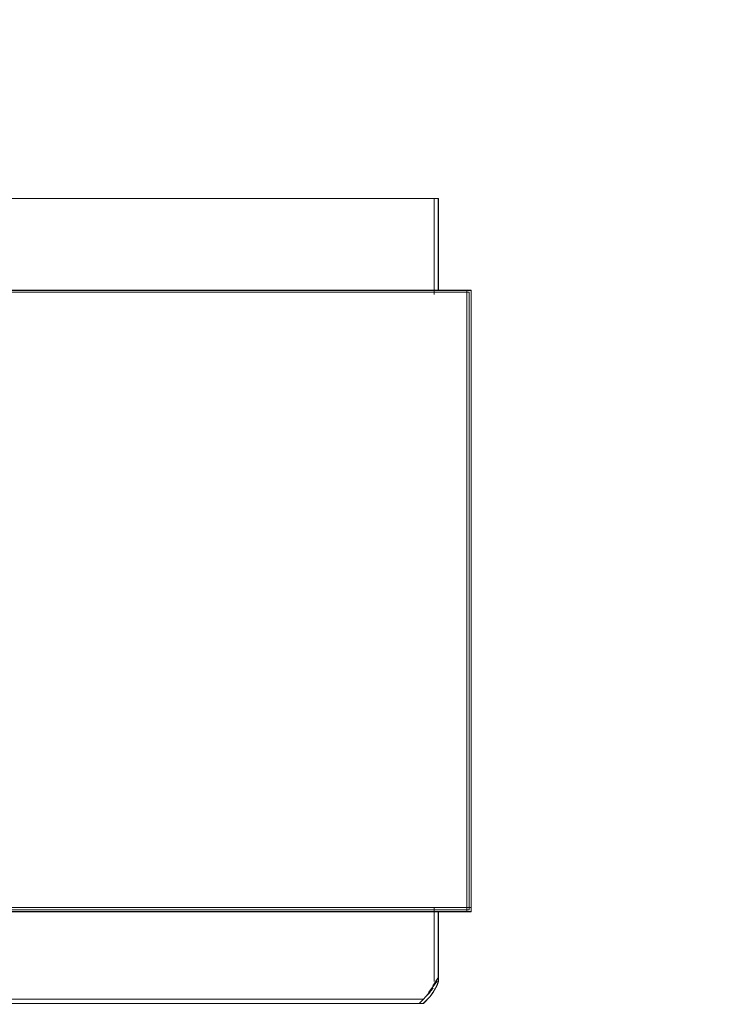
# Model space of a CAD drawing. Header units: millimetres. Extents: x -1290 to 1795, y -4192 to -1311.
# Tile 47 of 256: x 558.93 to 561.69, y -3300.16 to -3296.29. Entities that reach past the tile are written whole.
import ezdxf

# ---------------------------------------------------------------- set-up
doc = ezdxf.new("R2010")
doc.units = ezdxf.units.MM
doc.layers.add('$EL_istn', color=7, linetype='Continuous', lineweight=15)
doc.layers.add('Aparatura', color=7, linetype='Continuous', lineweight=13)
doc.styles.get("Standard").update_dxf_attribs({"font": 'ARIALN.TTF', "width": 0.8})
doc.dimstyles.new('100', dxfattribs={"dimtxt": 15, "dimasz": 10, "dimexe": 1.25, "dimexo": 0.625, "dimtad": 1, "dimdec": 0, "dimtxsty": 'Standard', "dimblk": 'OBLIQUE', "dimcen": 2.5, "dimadec": 0, "dimazin": 0, "dimtfac": 1, "dimtdec": 0, "dimtmove": 0, "dimatfit": 3, "dimldrblk": 'NONE', "dimfxl": 1, "dimarcsym": 0})

# ---------------------------------------------------------------- blocks, each defined once
blk = doc.blocks.new('_Oblique')
at = {"color": 0, "linetype": 'ByBlock', "lineweight": -2}
blk.add_line((-0.5, -0.5), (0.5, 0.5), dxfattribs=at)
blk = doc.blocks.new('*D43')
at = {"layer": '$EL_istn', "color": 0, "linetype": 'Continuous', "lineweight": -2, "ltscale": 0.1}
for p, q in [((605.2914, -3294.7164), (605.2914, -3319.5177)), ((518.0914, -3296.8148), (518.0914, -3319.5177)), ((518.0914, -3318.2677), (605.2914, -3318.2677))]:
    blk.add_line(p, q, dxfattribs=at)
at = {"layer": 'Defpoints', "color": 0}
for p in [(605.2914, -3294.0914), (518.0914, -3296.1898), (605.2914, -3318.2677)]:
    blk.add_point(p, dxfattribs=at)
at = {"layer": '$EL_istn', "color": 0, "linetype": 'ByBlock', "lineweight": -2, "xscale": 5, "yscale": 5, "zscale": 5, "rotation": 180}
blk.add_blockref('_Oblique', (518.0914, -3318.2677), dxfattribs=at)
at = {"layer": '$EL_istn', "color": 0, "linetype": 'ByBlock', "lineweight": -2, "xscale": 5, "yscale": 5, "zscale": 5}
blk.add_blockref('_Oblique', (605.2914, -3318.2677), dxfattribs=at)
at = {"layer": '$EL_istn', "color": 0, "lineweight": 5, "insert": (561.6914, -3313.5581), "char_height": 8, "attachment_point": 5}
blk.add_mtext('436', dxfattribs=at)
blk = doc.blocks.new('_None')

msp = doc.modelspace()

# ---------------------------------------------------------------- linework, layer by layer
at = {"layer": 'Aparatura', "lineweight": 13}
for points in [[(558.4302, -3296.9899), (560.5745, -3296.9899), (558.4302, -3296.9899)], [(560.5573, -3296.9899), (560.5573, -3296.9967), (560.5573, -3297.0513), (560.5573, -3297.0581), (560.5573, -3297.0718), (560.5573, -3296.9899)], [(560.5573, -3297.0545), (560.5573, -3297.0545), (560.5573, -3297.1099), (560.5573, -3297.1238), (560.5573, -3297.1307), (560.5573, -3297.0545)], [(560.5573, -3297.1138), (560.5573, -3297.1138), (560.5573, -3297.1372), (560.5573, -3297.1606), (560.5573, -3297.1684), (560.5573, -3297.1684), (560.5573, -3297.1138)], [(560.5573, -3297.1512), (560.5573, -3297.3148), (560.5573, -3297.3499), (560.5573, -3297.3616), (560.5573, -3297.3674), (560.5573, -3297.1512)], [(558.4302, -3297.3502), (558.4302, -3297.3502), (560.5745, -3297.3502), (558.4302, -3297.3502)], [(560.5573, -3297.3502), (560.7031, -3297.3502), (560.5573, -3297.3502)], [(560.6863, -3297.3502), (560.6863, -3297.3556), (560.6863, -3298.5141), (560.6863, -3299.3099), (560.6863, -3299.6022), (560.6863, -3299.7321), (560.6863, -3299.77), (560.6863, -3299.7863), (560.6863, -3299.7971), (560.6863, -3297.3502)], [(558.4302, -3299.7799), (558.4302, -3299.7799), (560.5745, -3299.7799), (558.4302, -3299.7799)], [(560.5573, -3299.7799), (560.7031, -3299.7799), (560.5573, -3299.7799)], [(560.5573, -3299.7799), (560.5573, -3299.7857), (560.5573, -3299.9958), (560.5573, -3299.7799)], [(560.5573, -3300.0335), (560.5573, -3300.0335), (560.5573, -3300.0099), (560.5573, -3299.9864), (560.5573, -3299.9785), (560.5573, -3299.9785), (560.5573, -3300.0335)], [(560.5573, -3300.0163), (560.5573, -3300.0274), (560.5573, -3300.0497), (560.5573, -3300.0497), (560.5573, -3300.0163)], [(560.5573, -3300.0324), (560.5573, -3300.0712), (560.5573, -3300.0324)], [(560.5691, -3300.0701), (560.5358, -3300.114), (560.5691, -3300.0701)], [(560.5745, -3300.054), (560.5519, -3300.0874), (560.5745, -3300.054)], [(560.553, -3300.0971), (560.525, -3300.1301), (560.553, -3300.0971)], [(560.5154, -3300.1398), (558.4302, -3300.1398), (560.5154, -3300.1398)], [(560.5422, -3300.1129), (560.4982, -3300.1571), (560.5422, -3300.1129)]]:
    msp.add_lwpolyline(points, close=True, dxfattribs=at)
for points in [[(558.4415, -3296.9899), (560.5739, -3296.9899), (560.5739, -3296.9953), (560.5739, -3297.0385), (560.5739, -3297.0439), (560.5739, -3297.0547), (560.5739, -3297.0547), (560.5739, -3297.098), (560.5739, -3297.1088), (560.5739, -3297.1142), (560.5739, -3297.1142), (560.5739, -3297.1304), (560.5739, -3297.1466), (560.5739, -3297.152), (560.5739, -3297.152), (560.5739, -3297.3033), (560.5739, -3297.3358), (560.5739, -3297.3466), (560.5739, -3297.352), (560.7031, -3297.352), (560.7031, -3297.3574), (560.7031, -3298.514), (560.7031, -3298.514), (560.7031, -3299.3085), (560.7031, -3299.6004), (560.7031, -3299.7301), (560.7031, -3299.7679), (560.7031, -3299.7842), (560.7031, -3299.795), (560.5739, -3299.795), (560.5739, -3299.8004), (560.5739, -3299.9949), (560.5739, -3299.9949), (560.5739, -3300.0003), (560.5739, -3300.0166), (560.5739, -3300.0328), (560.5739, -3300.0328), (560.5739, -3300.0382), (560.5739, -3300.049), (560.5739, -3300.049), (560.5739, -3300.0706), (560.5685, -3300.0868), (560.5524, -3300.1138), (560.5416, -3300.1301), (560.5147, -3300.1571), (558.4415, -3300.1571)], [(558.4417, -3297.352), (560.5745, -3297.352), (560.5745, -3297.3466), (560.5745, -3297.3358), (560.5745, -3297.3033), (560.5745, -3297.152), (560.5745, -3297.152), (560.5745, -3297.1466), (560.5745, -3297.1304), (560.5745, -3297.1142), (560.5745, -3297.1142), (560.5745, -3297.1088), (560.5745, -3297.098), (560.5745, -3297.0547), (560.5745, -3297.0547), (560.5745, -3297.0439), (560.5745, -3297.0385), (560.5745, -3296.9953), (560.5745, -3296.9899), (558.4417, -3296.9899)], [(558.4336, -3299.7971), (560.5734, -3299.7971), (560.7031, -3299.7971), (560.7031, -3299.7863), (560.7031, -3299.77), (560.7031, -3299.7321), (560.7031, -3299.6022), (560.7031, -3299.3099), (560.7031, -3298.5141), (560.7031, -3297.3556), (560.7031, -3297.3502), (560.5734, -3297.3502), (558.4336, -3297.3502)], [(558.4388, -3299.7885), (560.566, -3299.7885), (560.6949, -3299.7885), (560.6949, -3299.7777), (560.6949, -3299.7616), (560.6949, -3299.724), (560.6949, -3299.5949), (560.6949, -3299.3046), (560.6949, -3298.5143), (560.6949, -3297.3638), (560.6949, -3297.3585), (560.566, -3297.3585), (558.4388, -3297.3585)], [(558.4417, -3300.1571), (560.5153, -3300.1571), (560.5422, -3300.1301), (560.553, -3300.1138), (560.5691, -3300.0868), (560.5745, -3300.0706), (560.5745, -3300.049), (560.5745, -3300.049), (560.5745, -3300.0382), (560.5745, -3300.0328), (560.5745, -3300.0328), (560.5745, -3300.0166), (560.5745, -3300.0003), (560.5745, -3299.9949), (560.5745, -3299.9949), (560.5745, -3299.8004), (560.5745, -3299.795), (558.4417, -3299.795)]]:
    msp.add_lwpolyline(points, dxfattribs=at)

# ---------------------------------------------------------------- dimensions: what is measured, and where the dimension line sits
at = {"layer": '$EL_istn', "linetype": 'Continuous', "lineweight": 5, "ltscale": 0.1}
dim = msp.add_linear_dim(base=(605.2914, -3318.2677), p1=(518.0914, -3296.1898), p2=(605.2914, -3294.0914), dimstyle='100', override={"dimtxt": 8, "dimasz": 5, "dimlfac": 5, "dimfxl": 35, "dimfxlon": 0}, dxfattribs=at)
dim.commit()
dim.dimension.update_dxf_attribs({"geometry": '*D43', "text_midpoint": (561.6914, -3313.5581)})

doc.saveas('drawing.dxf')
